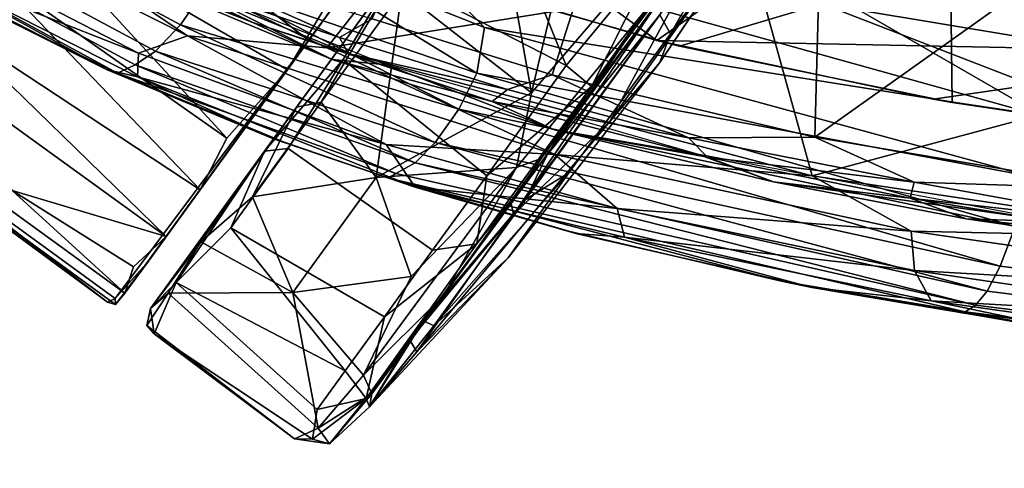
# Model space of a CAD drawing. Header units: millimetres. Extents: x -320 to 320, y -487 to 330.
# Tile 4 of 188: x -192 to -135, y -281 to -255. Entities that reach past the tile are written whole.
import ezdxf

# ---------------------------------------------------------------- set-up
doc = ezdxf.new("R2010")
doc.units = ezdxf.units.MM
doc.layers.add('Layer 01', color=7, linetype='Continuous', true_color=0x000000)
doc.styles.add('Default', font='arial.ttf')
doc.dimstyles.new('Default', dxfattribs={"dimscale": 10, "dimtxt": 2.5, "dimasz": 3, "dimexe": 1, "dimexo": 0.5, "dimgap": 0.8, "dimtad": 1, "dimtoh": 1, "dimzin": 1, "dimdsep": 46, "dimtxsty": 'Default', "dimcen": 2.5, "dimadec": 1, "dimazin": 1, "dimtfac": 1, "dimtdec": 4, "dimtix": 1, "dimtofl": 0, "dimtmove": 1, "dimatfit": 3, "dimfxl": 1, "dimtolj": 1, "dimtzin": 1, "dimarcsym": 0})

# ---------------------------------------------------------------- blocks, each defined once
blk = doc.blocks.new('*D1')
at = {"layer": 'Defpoints', "color": 0}
for p in [(-314.347, -27.146), (314.29, -27.146), (314.29, -476.594)]:
    blk.add_point(p, dxfattribs=at)
at = {"layer": 'Layer 01', "color": 0, "lineweight": -2}
for p, q in [((-314.347, -32.146), (-314.347, -486.594)), ((314.29, -32.146), (314.29, -486.594)), ((-284.347, -476.594), (284.29, -476.594))]:
    blk.add_line(p, q, dxfattribs=at)
at = {"layer": 'Layer 01', "color": 0}
for points in [[(-284.347, -471.594), (-284.347, -481.594), (-314.347, -476.594)], [(284.29, -481.594), (284.29, -471.594), (314.29, -476.594)]]:
    blk.add_solid(points, dxfattribs=at)
at = {"layer": 'Layer 01', "color": 0, "insert": (-0.028, -455.832), "char_height": 25, "attachment_point": 5, "style": 'Default'}
blk.add_mtext('\\A1;628.64', dxfattribs=at)

msp = doc.modelspace()

# ---------------------------------------------------------------- linework, layer by layer
at = {"layer": 'Layer 01'}
for points in [[(-184.545, -236.131, 0.142), (-175.26, -223.345, 55.431), (-188.982, -242.248, 58.179), (-201.048, -258.854, 22.012)], [(-169.449, -251.09, 58.933), (-152.378, -227.593, 16.201), (-170.503, -252.553, 0.584), (-177.895, -262.715, 6.789)], [(-176.57, -257.993, 57.065), (-163.97, -240.64, 29.141), (-163.028, -239.352, 30.039), (-156.516, -230.399, 52.869)], [(-169.725, -248.528, 59.995), (-176.57, -257.993, 57.065), (-156.516, -230.399, 52.869)], [(-196.326, -255.255, 49.98), (-191.846, -249.146, 56.119), (-180.539, -233.52, 59.638)], [(-188.842, -244.947, 30.492), (-196.326, -255.255, 49.98), (-180.539, -233.52, 59.638)], [(-201.048, -258.854, 22.012), (-198.039, -254.716, 12.132), (-184.545, -236.131, 0.142)], [(-198.26, -245.276, 351.292), (-184.023, -237.8, 351.053), (-168.098, -248.84, 347.448), (-174.292, -256.726, 346.17)], [(-155.17, -256.311, 344.706), (-139.953, -245.557, 345.312), (-177.496, -240.024, 349.944)], [(-169.984, -251.916, 346.947), (-155.17, -256.311, 344.706), (-177.496, -240.024, 349.944)], [(-147.91, -247.037, 23.422), (-154.386, -255.921, 15.769), (-148.664, -245.966, 8.776), (-144.421, -239.958, 15.598)], [(-163.97, -240.64, 29.141), (-176.57, -257.993, 57.065), (-164.533, -241.433, 27.226)], [(-176.57, -257.993, 57.065), (-174.076, -254.558, 29.506), (-164.533, -241.433, 27.226)], [(-188.982, -242.248, 58.179), (-194.92, -250.421, 53.162), (-201.048, -258.854, 22.012)], [(-153.131, -252.239, 54.354), (-157.906, -261, 42.641), (-148.157, -247.349, 38.412), (-146.794, -243.029, 49.19)], [(-157.384, -246.238, 326.02), (-161.237, -258.296, 328.148), (-171.657, -255.052, 329.976), (-166.456, -243.515, 327.439)], [(-200.213, -260.612, 37.738), (-188.842, -244.947, 30.492), (-200.735, -261.341, 30.492)], [(-200.124, -261.35, 30.003), (-200.735, -261.341, 30.492), (-188.842, -244.947, 30.492)], [(-200.213, -260.612, 37.738), (-196.326, -255.255, 49.98), (-188.842, -244.947, 30.492)], [(-188.842, -244.947, 30.492), (-188.872, -245.849, 30.005), (-200.124, -261.35, 30.003)], [(-188.528, -244.747, 58.558), (-191.846, -249.146, 56.119), (-176.57, -257.993, 57.065), (-173.677, -253.155, 59.118)], [(-198.26, -245.276, 351.292), (-182.36, -256.026, 347.565), (-197.587, -248.332, 351.013)], [(-174.292, -256.726, 346.17), (-182.36, -256.026, 347.565), (-198.26, -245.276, 351.292)], [(-194.322, -245.691, 398.16), (-196.78, -247.881, 394.216), (-182.768, -255.396, 391.479), (-181.071, -252.901, 395.505)], [(-139.953, -245.557, 345.312), (-155.17, -256.311, 344.706), (-120.558, -256.998, 341.803)], [(-110.986, -248.417, 342.568), (-139.953, -245.557, 345.312), (-120.558, -256.998, 341.803)], [(-175.341, -256.286, 30.014), (-186.553, -271.238, 30.01), (-200.124, -261.35, 30.003), (-188.872, -245.849, 30.005)], [(-174.076, -254.558, 29.506), (-175.341, -256.286, 30.014), (-188.872, -245.849, 30.005)], [(-161.522, -262.922, 5.846), (-158.955, -258.962, 0.857), (-149.483, -246.242, 4.587)], [(-153.012, -250.512, 6.052), (-161.522, -262.922, 5.846), (-149.483, -246.242, 4.587)], [(-145.702, -249.678, 324.569), (-146.035, -261.892, 325.963), (-161.237, -258.296, 328.148), (-157.384, -246.238, 326.02)], [(-158.955, -258.962, 0.857), (-152.912, -250.352, 1.664), (-149.483, -246.242, 4.587)], [(-154.386, -255.921, 15.769), (-155.002, -254.81, 5.432), (-148.664, -245.966, 8.776)], [(-164.896, -246.698, 0.053), (-160.427, -257.752, 0.012), (-170.503, -252.553, 0.584)], [(-162.435, -259.327, 59.455), (-164.729, -246.499, 60.003), (-169.947, -253.476, 59.498)], [(-164.896, -246.698, 0.053), (-155.072, -251.275, 0.36), (-160.427, -257.752, 0.012)], [(-164.729, -246.499, 60.003), (-162.435, -259.327, 59.455), (-159.786, -248.205, 59.616)], [(-157.906, -261, 42.641), (-155.007, -257.583, 29.999), (-148.157, -247.349, 38.412)], [(-155.007, -257.583, 29.999), (-147.91, -247.037, 23.422), (-148.157, -247.349, 38.412)], [(-147.91, -247.037, 23.422), (-155.007, -257.583, 29.999), (-154.386, -255.921, 15.769)], [(-196.78, -247.881, 394.216), (-198.72, -249.15, 389.58), (-184.203, -256.928, 386.826), (-182.768, -255.396, 391.479)], [(-198.188, -250.347, 352.091), (-197.587, -248.332, 351.013), (-182.36, -256.026, 347.565), (-185.189, -257.027, 349.143)], [(-173.677, -253.155, 59.118), (-176.57, -257.993, 57.065), (-169.725, -248.528, 59.995)], [(-159.786, -248.205, 59.616), (-162.435, -259.327, 59.455), (-156.467, -252.361, 60.063)], [(-198.72, -249.15, 389.58), (-200.195, -249.734, 384.625), (-185.384, -257.719, 381.912), (-184.203, -256.928, 386.826)], [(-193.612, -252.439, 53.552), (-191.846, -249.146, 56.119), (-196.326, -255.255, 49.98)], [(-193.612, -252.439, 53.552), (-180.072, -261.951, 53.852), (-191.846, -249.146, 56.119)], [(-176.57, -257.993, 57.065), (-191.846, -249.146, 56.119), (-180.072, -261.951, 53.852)], [(-149.35, -252.716, 344.991), (-174.292, -256.726, 346.17), (-168.098, -248.84, 347.448)], [(-186.275, -252.254, 340.671), (-190.968, -249.617, 339.471), (-178.567, -255.265, 335.866)], [(-178.567, -255.265, 335.866), (-190.968, -249.617, 339.471), (-185.117, -252.153, 334.926)], [(-146.035, -261.892, 325.963), (-145.702, -249.678, 324.569), (-132.749, -252.447, 323.159)], [(-99.808, -249.674, 329.432), (-100.721, -258.283, 328.032), (-138.175, -251.944, 331.892)], [(-200.195, -249.734, 384.625), (-201.53, -249.959, 377.038), (-186.416, -258.19, 374.439), (-185.384, -257.719, 381.912)], [(-201.53, -249.959, 377.038), (-192.714, -255.147, 371.292), (-186.416, -258.19, 374.439)], [(-165.607, -258.203, 393.509), (-178.628, -250.197, 397.979), (-181.071, -252.901, 395.505)], [(-165.149, -255.552, 395.685), (-170.286, -250.247, 398.143), (-178.628, -250.197, 397.979)], [(-165.607, -258.203, 393.509), (-165.149, -255.552, 395.685), (-178.628, -250.197, 397.979)], [(-132.784, -260.708, 392.665), (-170.286, -250.247, 398.143), (-165.149, -255.552, 395.685)], [(-143.463, -254.554, 395.033), (-170.286, -250.247, 398.143), (-132.784, -260.708, 392.665)], [(-185.189, -257.027, 349.143), (-197.767, -252.077, 353.863), (-198.188, -250.347, 352.091)], [(-173.553, -256.13, 331.321), (-185.684, -250.733, 333.348), (-171.657, -255.052, 329.976)], [(-185.117, -252.153, 334.926), (-185.684, -250.733, 333.348), (-173.553, -256.13, 331.321)], [(-155.002, -254.81, 5.432), (-161.522, -262.922, 5.846), (-153.012, -250.512, 6.052)], [(-152.912, -250.352, 1.664), (-158.955, -258.962, 0.857), (-155.072, -251.275, 0.36)], [(-169.449, -251.09, 58.933), (-177.895, -262.715, 6.789), (-176.035, -260.155, 55.441)], [(-169.449, -251.09, 58.933), (-176.035, -260.155, 55.441), (-174.609, -259.865, 57.038)], [(-169.449, -251.09, 58.933), (-174.609, -259.865, 57.038), (-169.947, -253.476, 59.498)], [(-158.955, -258.962, 0.857), (-160.427, -257.752, 0.012), (-155.072, -251.275, 0.36)], [(-155.17, -256.311, 344.706), (-169.984, -251.916, 346.947), (-166.323, -253.095, 333.971), (-153.855, -256.629, 332.036)], [(-166.323, -253.095, 333.971), (-138.175, -251.944, 331.892), (-153.855, -256.629, 332.036)], [(-153.855, -256.629, 332.036), (-138.175, -251.944, 331.892), (-138.082, -259.887, 330.016)], [(-138.082, -259.887, 330.016), (-138.175, -251.944, 331.892), (-115.132, -263.243, 327.647)], [(-100.721, -258.283, 328.032), (-115.132, -263.243, 327.647), (-138.175, -251.944, 331.892)], [(-185.189, -257.027, 349.143), (-185.245, -258.397, 350.811), (-197.767, -252.077, 353.863)], [(-187.036, -257.99, 353.138), (-195.35, -253.722, 354.977), (-197.767, -252.077, 353.863)], [(-187.036, -257.99, 353.138), (-197.767, -252.077, 353.863), (-185.245, -258.397, 350.811)], [(-181.626, -264.944, 50.791), (-193.612, -252.439, 53.552), (-196.326, -255.255, 49.98)], [(-181.626, -264.944, 50.791), (-180.072, -261.951, 53.852), (-193.612, -252.439, 53.552)], [(-178.567, -255.265, 335.866), (-173.975, -257.406, 338.034), (-186.275, -252.254, 340.671)], [(-183.015, -252.855, 340.707), (-186.275, -252.254, 340.671), (-173.975, -257.406, 338.034)], [(-185.117, -252.153, 334.926), (-173.553, -256.13, 331.321), (-173.054, -257.057, 332.561)], [(-185.117, -252.153, 334.926), (-173.054, -257.057, 332.561), (-178.567, -255.265, 335.866)], [(-177.895, -262.715, 6.789), (-170.503, -252.553, 0.584), (-173.344, -257.401, 2.004)], [(-160.427, -257.752, 0.012), (-165.025, -264.129, 2.161), (-173.344, -257.401, 2.004), (-170.503, -252.553, 0.584)], [(-155.146, -254.138, 55.074), (-163.485, -266.37, 52.693), (-153.131, -252.239, 54.354)], [(-157.906, -261, 42.641), (-153.131, -252.239, 54.354), (-163.485, -266.37, 52.693)], [(-163.309, -263.648, 58.312), (-155.81, -254.535, 59.297), (-156.467, -252.361, 60.063), (-162.435, -259.327, 59.455)], [(-128.301, -264.879, 323.914), (-146.035, -261.892, 325.963), (-132.749, -252.447, 323.159)], [(-173.975, -257.406, 338.034), (-170.85, -257.71, 338.288), (-183.015, -252.855, 340.707)], [(-166.649, -260.273, 390.887), (-181.071, -252.901, 395.505), (-182.768, -255.396, 391.479)], [(-166.649, -260.273, 390.887), (-165.607, -258.203, 393.509), (-181.071, -252.901, 395.505)], [(-174.292, -256.726, 346.17), (-149.35, -252.716, 344.991), (-146.185, -264.129, 341.891)], [(-149.35, -252.716, 344.991), (-130.646, -259.968, 341.892), (-146.185, -264.129, 341.891)], [(-130.646, -259.968, 341.892), (-149.35, -252.716, 344.991), (-110.591, -255.015, 341.516)], [(-187.036, -257.99, 353.138), (-192.714, -255.147, 371.292), (-195.35, -253.722, 354.977)], [(-171.427, -264.227, 55.964), (-169.947, -253.476, 59.498), (-174.609, -259.865, 57.038)], [(-171.427, -264.227, 55.964), (-162.435, -259.327, 59.455), (-169.947, -253.476, 59.498)], [(-128.928, -253.371, 393.879), (-143.463, -254.554, 395.033), (-107.394, -260.523, 391.126)], [(-155.146, -254.138, 55.074), (-161.866, -263.131, 57.29), (-163.605, -265.745, 52.54)], [(-155.146, -254.138, 55.074), (-163.605, -265.745, 52.54), (-163.485, -266.37, 52.693)], [(-155.146, -254.138, 55.074), (-155.81, -254.535, 59.297), (-161.866, -263.131, 57.29)], [(-176.57, -257.993, 57.065), (-175.341, -256.286, 30.014), (-174.076, -254.558, 29.506)], [(-161.866, -263.131, 57.29), (-155.81, -254.535, 59.297), (-163.309, -263.648, 58.312)], [(-162.773, -265.497, 7.532), (-161.522, -262.922, 5.846), (-155.002, -254.81, 5.432)], [(-154.386, -255.921, 15.769), (-160.264, -263.955, 18.012), (-162.773, -265.497, 7.532), (-155.002, -254.81, 5.432)], [(-143.463, -254.554, 395.033), (-132.784, -260.708, 392.665), (-107.394, -260.523, 391.126)], [(-183.599, -267.642, 46.758), (-196.326, -255.255, 49.98), (-197.445, -257.639, 46.597)], [(-196.326, -255.255, 49.98), (-183.599, -267.642, 46.758), (-181.626, -264.944, 50.791)], [(-187.036, -257.99, 353.138), (-186.416, -258.19, 374.439), (-192.714, -255.147, 371.292)], [(-168.02, -262.207, 386.621), (-182.768, -255.396, 391.479), (-184.203, -256.928, 386.826)], [(-168.02, -262.207, 386.621), (-166.649, -260.273, 390.887), (-182.768, -255.396, 391.479)], [(-173.054, -257.057, 332.561), (-164.718, -259.824, 331.208), (-178.567, -255.265, 335.866)], [(-173.975, -257.406, 338.034), (-178.567, -255.265, 335.866), (-164.718, -259.824, 331.208)], [(-161.237, -258.296, 328.148), (-163.83, -259.13, 329.532), (-173.553, -256.13, 331.321), (-171.657, -255.052, 329.976)], [(-133.589, -264.156, 390.674), (-165.149, -255.552, 395.685), (-165.607, -258.203, 393.509)], [(-133.589, -264.156, 390.674), (-132.784, -260.708, 392.665), (-165.149, -255.552, 395.685)], [(-160.264, -263.955, 18.012), (-154.386, -255.921, 15.769), (-155.007, -257.583, 29.999), (-163.788, -268.882, 27.862)], [(-184.611, -269.065, 30.499), (-186.553, -271.238, 30.01), (-175.341, -256.286, 30.014)], [(-185.975, -270.927, 37.652), (-184.611, -269.065, 30.499), (-175.341, -256.286, 30.014)], [(-185.975, -270.927, 37.652), (-175.341, -256.286, 30.014), (-183.599, -267.642, 46.758)], [(-182.36, -256.026, 347.565), (-170.855, -262.322, 346.304), (-185.189, -257.027, 349.143)], [(-183.599, -267.642, 46.758), (-175.341, -256.286, 30.014), (-181.626, -264.944, 50.791)], [(-161.079, -262.895, 343.773), (-170.855, -262.322, 346.304), (-182.36, -256.026, 347.565)], [(-161.079, -262.895, 343.773), (-182.36, -256.026, 347.565), (-174.292, -256.726, 346.17)], [(-181.626, -264.944, 50.791), (-175.341, -256.286, 30.014), (-176.57, -257.993, 57.065)], [(-173.054, -257.057, 332.561), (-173.553, -256.13, 331.321), (-163.83, -259.13, 329.532)], [(-139.168, -259.704, 342.564), (-155.17, -256.311, 344.706), (-153.855, -256.629, 332.036), (-138.082, -259.887, 330.016)], [(-139.168, -259.704, 342.564), (-120.558, -256.998, 341.803), (-155.17, -256.311, 344.706)], [(-169.165, -263.375, 381.916), (-184.203, -256.928, 386.826), (-185.384, -257.719, 381.912)], [(-170.855, -262.322, 346.304), (-185.245, -258.397, 350.811), (-185.189, -257.027, 349.143)], [(-169.165, -263.375, 381.916), (-168.02, -262.207, 386.621), (-184.203, -256.928, 386.826)], [(-161.079, -262.895, 343.773), (-174.292, -256.726, 346.17), (-146.185, -264.129, 341.891)], [(-173.054, -257.057, 332.561), (-163.83, -259.13, 329.532), (-164.718, -259.824, 331.208)], [(-120.558, -256.998, 341.803), (-139.168, -259.704, 342.564), (-117.926, -262.886, 340.311)], [(-197.445, -257.639, 46.597), (-192.515, -264.975, 40.7), (-183.599, -267.642, 46.758)], [(-173.344, -257.401, 2.004), (-176.532, -262.557, 4.905), (-177.895, -262.715, 6.789)], [(-165.025, -264.129, 2.161), (-168.159, -268.443, 4.955), (-176.532, -262.557, 4.905), (-173.344, -257.401, 2.004)], [(-161.108, -261.467, 335.931), (-173.975, -257.406, 338.034), (-164.718, -259.824, 331.208)], [(-173.975, -257.406, 338.034), (-161.108, -261.467, 335.931), (-170.85, -257.71, 338.288)], [(-161.108, -261.467, 335.931), (-152.819, -262.875, 335.361), (-170.85, -257.71, 338.288)], [(-163.788, -268.882, 27.862), (-155.007, -257.583, 29.999), (-157.906, -261, 42.641), (-169.084, -274.32, 41.345)], [(-177.378, -261.988, 351.396), (-176.762, -262.192, 368.899), (-186.416, -258.19, 374.439), (-187.036, -257.99, 353.138)], [(-177.378, -261.988, 351.396), (-187.036, -257.99, 353.138), (-185.245, -258.397, 350.811)], [(-170.282, -263.997, 376.478), (-185.384, -257.719, 381.912), (-186.416, -258.19, 374.439)], [(-186.416, -258.19, 374.439), (-176.762, -262.192, 368.899), (-170.713, -264.279, 370.435), (-170.282, -263.997, 376.478)], [(-170.282, -263.997, 376.478), (-169.165, -263.375, 381.916), (-185.384, -257.719, 381.912)], [(-180.072, -261.951, 53.852), (-181.626, -264.944, 50.791), (-176.57, -257.993, 57.065)], [(-165.607, -258.203, 393.509), (-166.649, -260.273, 390.887), (-134.43, -267.076, 387.582)], [(-134.43, -267.076, 387.582), (-133.589, -264.156, 390.674), (-165.607, -258.203, 393.509)], [(-160.427, -257.752, 0.012), (-158.955, -258.962, 0.857), (-165.025, -264.129, 2.161)], [(-170.855, -262.322, 346.304), (-169.175, -264.785, 348.504), (-185.245, -258.397, 350.811)], [(-177.378, -261.988, 351.396), (-185.245, -258.397, 350.811), (-169.175, -264.785, 348.504)], [(-163.83, -259.13, 329.532), (-161.237, -258.296, 328.148), (-153.351, -261.935, 327.932)], [(-153.351, -261.935, 327.932), (-161.237, -258.296, 328.148), (-146.035, -261.892, 325.963)], [(-171.427, -264.227, 55.964), (-163.309, -263.648, 58.312), (-162.435, -259.327, 59.455)], [(-158.955, -258.962, 0.857), (-165.606, -268.075, 4.961), (-165.025, -264.129, 2.161)], [(-161.522, -262.922, 5.846), (-165.606, -268.075, 4.961), (-158.955, -258.962, 0.857)], [(-164.718, -259.824, 331.208), (-163.83, -259.13, 329.532), (-153.351, -261.935, 327.932)], [(-176.035, -260.155, 55.441), (-178.598, -265.349, 52.284), (-174.609, -259.865, 57.038)], [(-171.427, -264.227, 55.964), (-174.609, -259.865, 57.038), (-178.598, -265.349, 52.284)], [(-164.718, -259.824, 331.208), (-153.351, -261.935, 327.932), (-152.245, -263.05, 329.204)], [(-161.108, -261.467, 335.931), (-164.718, -259.824, 331.208), (-152.245, -263.05, 329.204)], [(-130.646, -259.968, 341.892), (-122.095, -267.748, 339.284), (-146.185, -264.129, 341.891)], [(-117.926, -262.886, 340.311), (-139.168, -259.704, 342.564), (-138.082, -259.887, 330.016)], [(-138.082, -259.887, 330.016), (-115.132, -263.243, 327.647), (-117.926, -262.886, 340.311)], [(-176.035, -260.155, 55.441), (-177.895, -262.715, 6.789), (-184.507, -271.814, 26.019)], [(-184.507, -271.814, 26.019), (-181.582, -267.957, 47.627), (-176.035, -260.155, 55.441)], [(-176.035, -260.155, 55.441), (-181.582, -267.957, 47.627), (-178.598, -265.349, 52.284)], [(-166.649, -260.273, 390.887), (-168.02, -262.207, 386.621), (-135.293, -269.37, 383.342)], [(-135.293, -269.37, 383.342), (-134.43, -267.076, 387.582), (-166.649, -260.273, 390.887)], [(-186.528, -271.582, 33.258), (-185.975, -270.927, 37.652), (-200.213, -260.612, 37.738), (-200.3, -261.575, 32.986)], [(-185.975, -270.927, 37.652), (-192.515, -264.975, 40.7), (-200.213, -260.612, 37.738)], [(-157.906, -261, 42.641), (-163.485, -266.37, 52.693), (-169.084, -274.32, 41.345)], [(-200.735, -261.341, 30.492), (-200.124, -261.35, 30.003), (-186.984, -271.451, 30.453)], [(-200.3, -261.575, 32.986), (-200.735, -261.341, 30.492), (-186.984, -271.451, 30.453)], [(-186.984, -271.451, 30.453), (-186.528, -271.582, 33.258), (-200.3, -261.575, 32.986)], [(-186.984, -271.451, 30.453), (-200.124, -261.35, 30.003), (-186.553, -271.238, 30.01)], [(-161.108, -261.467, 335.931), (-152.245, -263.05, 329.204), (-148.43, -264.49, 334.102)], [(-152.819, -262.875, 335.361), (-161.108, -261.467, 335.931), (-148.43, -264.49, 334.102)], [(-169.175, -264.785, 348.504), (-176.762, -262.192, 368.899), (-177.378, -261.988, 351.396)], [(-169.175, -264.785, 348.504), (-160.208, -267.353, 366.683), (-170.713, -264.279, 370.435), (-176.762, -262.192, 368.899)], [(-168.02, -262.207, 386.621), (-169.165, -263.375, 381.916), (-136.049, -270.802, 378.747)], [(-136.049, -270.802, 378.747), (-135.293, -269.37, 383.342), (-168.02, -262.207, 386.621)], [(-153.351, -261.935, 327.932), (-146.035, -261.892, 325.963), (-140.28, -264.509, 326.132)], [(-152.245, -263.05, 329.204), (-153.351, -261.935, 327.932), (-140.28, -264.509, 326.132)], [(-140.28, -264.509, 326.132), (-146.035, -261.892, 325.963), (-128.301, -264.879, 323.914)], [(-177.895, -262.715, 6.789), (-183.009, -270.312, 16.314), (-184.507, -271.814, 26.019)], [(-183.009, -270.312, 16.314), (-177.895, -262.715, 6.789), (-179.855, -267.136, 9.894)], [(-177.895, -262.715, 6.789), (-176.532, -262.557, 4.905), (-179.855, -267.136, 9.894)], [(-176.532, -262.557, 4.905), (-168.159, -268.443, 4.955), (-170.956, -272.293, 8.848), (-179.855, -267.136, 9.894)], [(-157.47, -266.019, 344.107), (-169.175, -264.785, 348.504), (-170.855, -262.322, 346.304)], [(-161.079, -262.895, 343.773), (-157.47, -266.019, 344.107), (-170.855, -262.322, 346.304)], [(-161.522, -262.922, 5.846), (-168.686, -272.53, 15.18), (-172, -277.022, 16.687), (-165.606, -268.075, 4.961)], [(-169.165, -263.375, 381.916), (-170.282, -263.997, 376.478), (-136.724, -271.626, 373.968)], [(-136.724, -271.626, 373.968), (-136.049, -270.802, 378.747), (-169.165, -263.375, 381.916)], [(-168.686, -272.53, 15.18), (-161.522, -262.922, 5.846), (-162.773, -265.497, 7.532)], [(-167.514, -271.043, 51.45), (-161.866, -263.131, 57.29), (-163.309, -263.648, 58.312)], [(-161.866, -263.131, 57.29), (-167.514, -271.043, 51.45), (-163.605, -265.745, 52.54)], [(-140.453, -267.347, 340.964), (-157.47, -266.019, 344.107), (-161.079, -262.895, 343.773)], [(-161.079, -262.895, 343.773), (-146.185, -264.129, 341.891), (-140.453, -267.347, 340.964)], [(-131.967, -266.791, 332.798), (-152.819, -262.875, 335.361), (-148.43, -264.49, 334.102)], [(-152.245, -263.05, 329.204), (-140.28, -264.509, 326.132), (-140.5, -265.431, 327.659)], [(-148.43, -264.49, 334.102), (-152.245, -263.05, 329.204), (-140.5, -265.431, 327.659)], [(-172.169, -275.665, 46.955), (-163.309, -263.648, 58.312), (-169.397, -269.953, 53.77)], [(-163.309, -263.648, 58.312), (-172.169, -275.665, 46.955), (-167.514, -271.043, 51.45)], [(-163.309, -263.648, 58.312), (-171.427, -264.227, 55.964), (-169.397, -269.953, 53.77)], [(-160.264, -263.955, 18.012), (-168.099, -272.809, 15.414), (-162.773, -265.497, 7.532)], [(-163.788, -268.882, 27.862), (-168.099, -272.809, 15.414), (-160.264, -263.955, 18.012)], [(-176.259, -270.879, 48.96), (-171.427, -264.227, 55.964), (-178.598, -265.349, 52.284)], [(-171.427, -264.227, 55.964), (-176.259, -270.879, 48.96), (-169.397, -269.953, 53.77)], [(-170.282, -263.997, 376.478), (-170.713, -264.279, 370.435), (-137.313, -272.002, 369.278), (-136.724, -271.626, 373.968)], [(-170.713, -264.279, 370.435), (-147.877, -270.255, 365.502), (-137.313, -272.002, 369.278)], [(-170.713, -264.279, 370.435), (-160.208, -267.353, 366.683), (-147.877, -270.255, 365.502)], [(-165.025, -264.129, 2.161), (-165.606, -268.075, 4.961), (-168.159, -268.443, 4.955)], [(-137.264, -266.621, 332.678), (-148.43, -264.49, 334.102), (-140.5, -265.431, 327.659)], [(-148.43, -264.49, 334.102), (-137.264, -266.621, 332.678), (-131.967, -266.791, 332.798)], [(-140.453, -267.347, 340.964), (-146.185, -264.129, 341.891), (-122.095, -267.748, 339.284)], [(-140.5, -265.431, 327.659), (-140.28, -264.509, 326.132), (-126.467, -267.011, 324.939)], [(-140.28, -264.509, 326.132), (-128.301, -264.879, 323.914), (-126.467, -267.011, 324.939)], [(-185.975, -270.927, 37.652), (-185.485, -269.407, 42.13), (-192.515, -264.975, 40.7)], [(-185.485, -269.407, 42.13), (-183.599, -267.642, 46.758), (-192.515, -264.975, 40.7)], [(-160.208, -267.353, 366.683), (-169.175, -264.785, 348.504), (-159.86, -267.463, 348.43)], [(-157.47, -266.019, 344.107), (-157.053, -267.684, 345.874), (-169.175, -264.785, 348.504)], [(-159.86, -267.463, 348.43), (-169.175, -264.785, 348.504), (-157.053, -267.684, 345.874)], [(-176.259, -270.879, 48.96), (-178.598, -265.349, 52.284), (-181.582, -267.957, 47.627)], [(-168.686, -272.53, 15.18), (-162.773, -265.497, 7.532), (-168.099, -272.809, 15.414)], [(-126.467, -267.011, 324.939), (-126.712, -267.7, 326.621), (-140.5, -265.431, 327.659)], [(-137.264, -266.621, 332.678), (-140.5, -265.431, 327.659), (-126.712, -267.7, 326.621)], [(-167.514, -271.043, 51.45), (-169.489, -273.639, 42.631), (-163.605, -265.745, 52.54)], [(-163.485, -266.37, 52.693), (-163.605, -265.745, 52.54), (-169.489, -273.639, 42.631)], [(-140.25, -269.605, 341.771), (-157.053, -267.684, 345.874), (-157.47, -266.019, 344.107)], [(-140.453, -267.347, 340.964), (-140.25, -269.605, 341.771), (-157.47, -266.019, 344.107)], [(-169.489, -273.639, 42.631), (-169.084, -274.32, 41.345), (-163.485, -266.37, 52.693)], [(-119.52, -269.196, 330.869), (-137.264, -266.621, 332.678), (-126.712, -267.7, 326.621)], [(-119.52, -269.196, 330.869), (-131.967, -266.791, 332.798), (-137.264, -266.621, 332.678)], [(-173.229, -275.421, 13.631), (-183.009, -270.312, 16.314), (-179.855, -267.136, 9.894)], [(-179.855, -267.136, 9.894), (-170.956, -272.293, 8.848), (-173.229, -275.421, 13.631)], [(-147.877, -270.255, 365.502), (-160.208, -267.353, 366.683), (-159.86, -267.463, 348.43), (-146.205, -270.599, 346.655)], [(-114.145, -271.109, 338.279), (-140.25, -269.605, 341.771), (-140.453, -267.347, 340.964)], [(-140.453, -267.347, 340.964), (-122.095, -267.748, 339.284), (-114.145, -271.109, 338.279)], [(-134.43, -267.076, 387.582), (-135.293, -269.37, 383.342), (-101.61, -273.562, 380.204), (-101.045, -271.231, 384.454)], [(-185.975, -270.927, 37.652), (-183.599, -267.642, 46.758), (-185.485, -269.407, 42.13)], [(-184.507, -271.814, 26.019), (-183.47, -270.921, 42.09), (-181.582, -267.957, 47.627)], [(-176.259, -270.879, 48.96), (-181.582, -267.957, 47.627), (-183.47, -270.921, 42.09)], [(-157.053, -267.684, 345.874), (-146.205, -270.599, 346.655), (-159.86, -267.463, 348.43)], [(-140.25, -269.605, 341.771), (-139.29, -271.361, 343.463), (-157.053, -267.684, 345.874)], [(-146.205, -270.599, 346.655), (-157.053, -267.684, 345.874), (-139.29, -271.361, 343.463)], [(-170.956, -272.293, 8.848), (-165.606, -268.075, 4.961), (-172, -277.022, 16.687)], [(-170.956, -272.293, 8.848), (-168.159, -268.443, 4.955), (-165.606, -268.075, 4.961)], [(-186.553, -271.238, 30.01), (-184.611, -269.065, 30.499), (-186.528, -271.582, 33.258)], [(-185.975, -270.927, 37.652), (-186.528, -271.582, 33.258), (-184.611, -269.065, 30.499)], [(-163.788, -268.882, 27.862), (-169.084, -274.32, 41.345), (-171.81, -277.502, 28.565)], [(-163.788, -268.882, 27.862), (-171.81, -277.502, 28.565), (-168.099, -272.809, 15.414)], [(-121.068, -272.417, 339.807), (-139.29, -271.361, 343.463), (-140.25, -269.605, 341.771)], [(-114.145, -271.109, 338.279), (-121.068, -272.417, 339.807), (-140.25, -269.605, 341.771)], [(-135.293, -269.37, 383.342), (-136.049, -270.802, 378.747), (-102.119, -275.037, 375.606), (-101.61, -273.562, 380.204)], [(-172.169, -275.665, 46.955), (-169.397, -269.953, 53.77), (-176.259, -270.879, 48.96)], [(-147.877, -270.255, 365.502), (-131.007, -273.188, 363.389), (-137.313, -272.002, 369.278)], [(-131.007, -273.188, 363.389), (-147.877, -270.255, 365.502), (-146.205, -270.599, 346.655), (-129.473, -273.415, 344.722)], [(-184.507, -271.814, 26.019), (-183.009, -270.312, 16.314), (-184.278, -273.282, 26.098)], [(-184.278, -273.282, 26.098), (-183.009, -270.312, 16.314), (-174.854, -277.657, 18.987), (-175.117, -279.377, 24.219)], [(-173.229, -275.421, 13.631), (-174.854, -277.657, 18.987), (-183.009, -270.312, 16.314)], [(-139.29, -271.361, 343.463), (-129.473, -273.415, 344.722), (-146.205, -270.599, 346.655)], [(-136.049, -270.802, 378.747), (-136.724, -271.626, 373.968), (-102.584, -275.91, 370.827), (-102.119, -275.037, 375.606)], [(-186.528, -271.582, 33.258), (-186.984, -271.451, 30.453), (-186.553, -271.238, 30.01)], [(-183.47, -270.921, 42.09), (-184.507, -271.814, 26.019), (-184.708, -272.789, 33.913)], [(-176.155, -279.356, 32.739), (-174.797, -278.734, 38.872), (-183.47, -270.921, 42.09), (-184.708, -272.789, 33.913)], [(-174.797, -278.734, 38.872), (-176.259, -270.879, 48.96), (-183.47, -270.921, 42.09)], [(-174.797, -278.734, 38.872), (-172.169, -275.665, 46.955), (-176.259, -270.879, 48.96)], [(-172.169, -275.665, 46.955), (-171.672, -276.745, 42.376), (-167.514, -271.043, 51.45)], [(-167.514, -271.043, 51.45), (-171.672, -276.745, 42.376), (-169.489, -273.639, 42.631)], [(-121.068, -272.417, 339.807), (-117.526, -274.455, 341.316), (-139.29, -271.361, 343.463)], [(-139.29, -271.361, 343.463), (-117.526, -274.455, 341.316), (-129.473, -273.415, 344.722)], [(-184.278, -273.282, 26.098), (-184.708, -272.789, 33.913), (-184.507, -271.814, 26.019)], [(-136.724, -271.626, 373.968), (-137.313, -272.002, 369.278), (-102.997, -276.334, 366.139), (-102.584, -275.91, 370.827)], [(-170.956, -272.293, 8.848), (-172, -277.022, 16.687), (-173.229, -275.421, 13.631)], [(-172, -277.022, 16.687), (-168.686, -272.53, 15.18), (-171.81, -277.502, 28.565)], [(-171.81, -277.502, 28.565), (-168.686, -272.53, 15.18), (-168.099, -272.809, 15.414)], [(-102.997, -276.334, 366.139), (-137.313, -272.002, 369.278), (-114.3, -275.329, 362.038)], [(-131.007, -273.188, 363.389), (-114.3, -275.329, 362.038), (-137.313, -272.002, 369.278)], [(-176.155, -279.356, 32.739), (-184.708, -272.789, 33.913), (-184.278, -273.282, 26.098)], [(-176.155, -279.356, 32.739), (-184.278, -273.282, 26.098), (-175.117, -279.377, 24.219)], [(-171.81, -277.502, 28.565), (-169.489, -273.639, 42.631), (-171.672, -276.745, 42.376)], [(-169.489, -273.639, 42.631), (-171.81, -277.502, 28.565), (-169.084, -274.32, 41.345)], [(-173.229, -275.421, 13.631), (-172, -277.022, 16.687), (-174.854, -277.657, 18.987)], [(-172.169, -275.665, 46.955), (-174.797, -278.734, 38.872), (-171.672, -276.745, 42.376)], [(-172, -277.022, 16.687), (-175.117, -279.377, 24.219), (-174.854, -277.657, 18.987)], [(-174.137, -279.649, 31.828), (-175.117, -279.377, 24.219), (-172, -277.022, 16.687)], [(-174.137, -279.649, 31.828), (-171.672, -276.745, 42.376), (-174.797, -278.734, 38.872)], [(-174.137, -279.649, 31.828), (-171.81, -277.502, 28.565), (-171.672, -276.745, 42.376)], [(-172, -277.022, 16.687), (-171.81, -277.502, 28.565), (-174.137, -279.649, 31.828)], [(-174.797, -278.734, 38.872), (-176.155, -279.356, 32.739), (-174.137, -279.649, 31.828)], [(-174.137, -279.649, 31.828), (-176.155, -279.356, 32.739), (-175.117, -279.377, 24.219)]]:
    msp.add_3dface(points, dxfattribs=at)

# ---------------------------------------------------------------- dimensions: what is measured, and where the dimension line sits
dim = msp.add_linear_dim(base=(314.29, -476.594), p1=(-314.347, -27.146), p2=(314.29, -27.146), dimstyle='Default', override={"dimscale": 10, "dimtxt": 2.5, "dimasz": 3, "dimexe": 1, "dimexo": 0.5, "dimgap": 0.8, "dimtad": 1, "dimtih": 0, "dimtoh": 0, "dimdec": 2, "dimlfac": 1, "dimzin": 1, "dimtxsty": 'Default', "dimsah": 0, "dimcen": 2.5, "dimadec": 1, "dimazin": 1, "dimtix": 0, "dimtmove": 0, "dimtzin": 1}, dxfattribs=at)
dim.commit()
dim.dimension.update_dxf_attribs({"geometry": '*D1', "text_midpoint": (-0.028, -455.832)})

doc.saveas('drawing.dxf')
